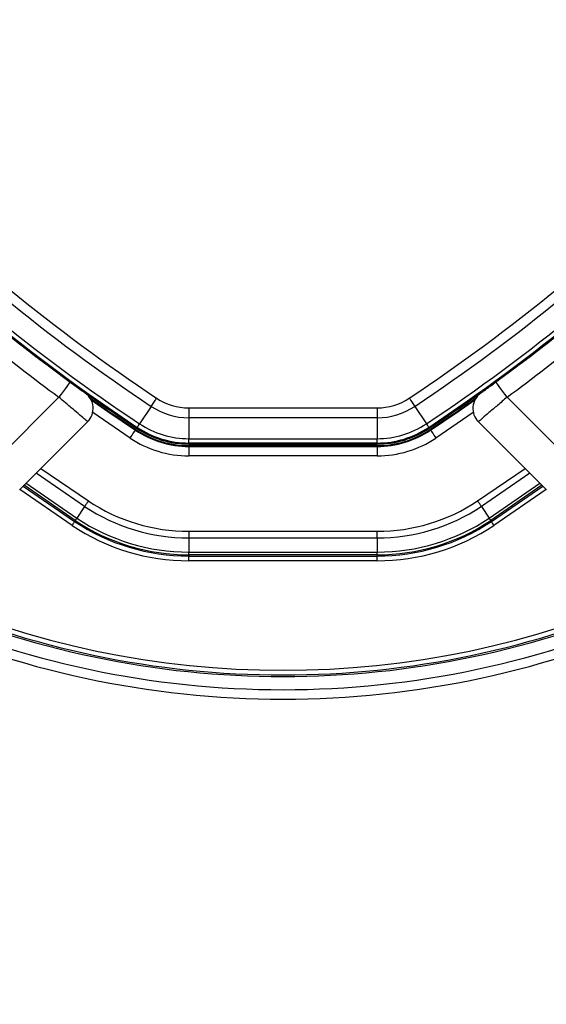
# Paper-space layout '2.5M DUO Surface Plate' of a CAD drawing. Header units: millimetres. Extents: x 20 to 18989, y 40 to 15016.
# Tile 71 of 109: x 6723 to 6835, y 14431 to 14640. Entities that reach past the tile are written whole.
import ezdxf

# ---------------------------------------------------------------- set-up
doc = ezdxf.new("R2010")
doc.units = ezdxf.units.MM
doc.layers.add('COMPONENT_GEOMETRY', color=7, linetype='Continuous')
doc.styles.add('SLDTEXTSTYLE1', font='TXT', dxfattribs={"width": 0.75})
doc.dimstyles.new('SLDDIMSTYLE0', dxfattribs={"dimtxt": 150, "dimasz": 6.604, "dimexe": 0, "dimexo": 0.0625, "dimgap": 37.5, "dimtad": 0, "dimtih": 1, "dimtoh": 1, "dimdec": 0, "dimlfac": 0.5, "dimrnd": 1e-09, "dimzin": 12, "dimdsep": 46, "dimtxsty": 'SLDTEXTSTYLE1', "dimsah": 1, "dimcen": 0.09, "dimadec": 0, "dimazin": 3, "dimtfac": 1, "dimtdec": 0, "dimtofl": 0, "dimtmove": 0, "dimatfit": 3, "dimfxl": 1, "dimfrac": 2, "dimtolj": 1, "dimtzin": 12, "dimarcsym": 0})

# ---------------------------------------------------------------- blocks, each defined once
blk = doc.blocks.new('_D_8')
at = {"layer": 'COMPONENT_GEOMETRY', "color": 7, "ltscale": 2}
for p, q in [((6776.75, 15015.64), (762.92, 15015.64)), ((769.27, 15015.64), (769.27, 12326.74)), ((769.27, 9399.71), (769.27, 12088.61)), ((4049.38, 9399.71), (762.92, 9399.71))]:
    blk.add_line(p, q, dxfattribs=at)
for points in [[(769.27, 15015.64), (768.25, 15009.04), (770.28, 15009.04)], [(769.27, 9399.71), (770.28, 9406.31), (768.25, 9406.31)]]:
    blk.add_solid(points, dxfattribs=at)
at = {"layer": 'COMPONENT_GEOMETRY', "color": 7, "ltscale": 2, "insert": (547.6, 12281.97), "char_height": 150, "attachment_point": 1, "style": 'SLDTEXTSTYLE1'}
blk.add_mtext('2808', dxfattribs=at)

psp = doc.layouts.new('2.5M DUO Surface Plate')

# ---------------------------------------------------------------- linework, layer by layer
at = {"color": 7, "linetype": 'Continuous', "lineweight": 25, "ltscale": 2}
for p, q in [((6730.92, 14565.29), (6734.1, 14562.92)), ((6824.47, 14562.92), (6827.66, 14565.29)), ((6717.72, 14545.69), (6731.74, 14559.7)), ((6826.84, 14559.7), (6840.85, 14545.69)), ((6751.33, 14557.74), (6748.87, 14554.04)), ((6759.31, 14557.41), (6799.26, 14557.41)), ((6807.25, 14557.74), (6809.71, 14554.04)), ((6737.84, 14554.49), (6723.38, 14540.03)), ((6799.26, 14555.33), (6759.31, 14555.33)), ((6759.31, 14555.33), (6759.31, 14550.88)), ((6799.26, 14555.33), (6799.26, 14550.88)), ((6835.2, 14540.03), (6820.74, 14554.49)), ((6748.06, 14552.82), (6747.96, 14552.68)), ((6748.36, 14553.28), (6748.24, 14553.09)), ((6810.22, 14553.28), (6810.34, 14553.09)), ((6810.52, 14552.82), (6810.62, 14552.68)), ((6759.31, 14550.88), (6799.26, 14550.88)), ((6799.26, 14549.97), (6759.31, 14549.97)), ((6759.31, 14549.97), (6759.31, 14549.75)), ((6759.31, 14549.75), (6799.26, 14549.75)), ((6799.26, 14549.97), (6799.26, 14549.75)), ((6759.31, 14549.42), (6799.26, 14549.42)), ((6759.31, 14549.42), (6759.31, 14549.24)), ((6759.31, 14549.24), (6799.26, 14549.24)), ((6759.31, 14549.24), (6759.31, 14547.24)), ((6799.26, 14549.42), (6799.26, 14549.24)), ((6799.26, 14549.24), (6799.26, 14547.24)), ((6799.26, 14547.24), (6759.31, 14547.24)), ((6823.5, 14533.31), (6834.41, 14540.82)), ((6737.2, 14536.51), (6735.54, 14534.01)), ((6821.38, 14536.51), (6823.04, 14534.01)), ((6735.22, 14533.52), (6735.08, 14533.31)), ((6823.36, 14533.52), (6823.5, 14533.31)), ((6759.31, 14531.24), (6799.26, 14531.24)), ((6799.26, 14529.82), (6759.31, 14529.82)), ((6759.31, 14529.82), (6759.31, 14526.82)), ((6799.26, 14529.82), (6799.26, 14526.82)), ((6759.31, 14526.82), (6799.26, 14526.82)), ((6799.26, 14526.24), (6759.31, 14526.24)), ((6759.31, 14526.24), (6759.31, 14525.99)), ((6759.31, 14525.99), (6799.26, 14525.99)), ((6799.26, 14524.99), (6759.31, 14524.99)), ((6799.26, 14526.24), (6799.26, 14525.99))]:
    psp.add_line(p, q, dxfattribs=at)
at = {"color": 8, "linetype": 'Continuous', "lineweight": 25, "ltscale": 2}
for p, q in [((6746.85, 14551.01), (6738.91, 14556.43)), ((6819.67, 14556.43), (6811.73, 14551.01)), ((6737.2, 14536.51), (6726.92, 14543.57)), ((6727.93, 14544.58), (6737.99, 14537.68)), ((6820.59, 14537.68), (6830.64, 14544.58)), ((6831.66, 14543.57), (6821.38, 14536.51)), ((6724.77, 14541.42), (6735.54, 14534.01)), ((6823.04, 14534.01), (6833.81, 14541.42)), ((6734.52, 14532.48), (6723.45, 14540.1)), ((6724.17, 14540.82), (6735.08, 14533.31)), ((6735.22, 14533.52), (6724.35, 14541)), ((6834.23, 14541), (6823.36, 14533.52)), ((6835.13, 14540.1), (6824.05, 14532.48))]:
    psp.add_line(p, q, dxfattribs=at)
at = {"color": 7, "linetype": 'Continuous', "lineweight": 25, "ltscale": 2, "flags": 128}
for points in [[(6734.1, 14562.92), (6734.06, 14562.86), (6733.92, 14562.68), (6733.7, 14562.38), (6733.41, 14561.98), (6733.05, 14561.49), (6732.64, 14560.93), (6732.2, 14560.33), (6731.74, 14559.7)], [(6826.84, 14559.7), (6826.38, 14560.33), (6825.94, 14560.93), (6825.53, 14561.49), (6825.17, 14561.98), (6824.87, 14562.38), (6824.65, 14562.68), (6824.52, 14562.86), (6824.47, 14562.92)], [(6738.39, 14559.45), (6742.28, 14556.74), (6748.06, 14552.82)], [(6738.59, 14559.1), (6742.13, 14556.63), (6747.96, 14552.68)], [(6751.33, 14557.74), (6751.45, 14557.92), (6751.58, 14558.12), (6751.72, 14558.33), (6751.86, 14558.54), (6752.01, 14558.77), (6752.17, 14559), (6752.32, 14559.24), (6752.48, 14559.48)], [(6806.09, 14559.48), (6806.25, 14559.24), (6806.41, 14559), (6806.57, 14558.77), (6806.72, 14558.54), (6806.86, 14558.33), (6807, 14558.12), (6807.13, 14557.92), (6807.25, 14557.74)], [(6810.52, 14552.82), (6816.3, 14556.74), (6820.18, 14559.45)], [(6810.62, 14552.68), (6816.45, 14556.63), (6819.98, 14559.1)], [(6759.31, 14557.41), (6759.31, 14557.13), (6759.31, 14556.84), (6759.31, 14556.56), (6759.31, 14556.29), (6759.31, 14556.03), (6759.31, 14555.78), (6759.31, 14555.55), (6759.31, 14555.33)], [(6799.26, 14557.41), (6799.26, 14557.13), (6799.26, 14556.84), (6799.26, 14556.56), (6799.26, 14556.29), (6799.26, 14556.03), (6799.26, 14555.78), (6799.26, 14555.55), (6799.26, 14555.33)], [(6748.36, 14553.28), (6748.37, 14553.3), (6748.4, 14553.34), (6748.44, 14553.4), (6748.5, 14553.49), (6748.57, 14553.59), (6748.66, 14553.72), (6748.76, 14553.87), (6748.87, 14554.04)], [(6809.71, 14554.04), (6809.82, 14553.87), (6809.92, 14553.72), (6810.01, 14553.59), (6810.08, 14553.49), (6810.14, 14553.4), (6810.18, 14553.34), (6810.21, 14553.3), (6810.22, 14553.28)], [(6746.85, 14551.01), (6747.06, 14551.33), (6747.27, 14551.64), (6747.46, 14551.93), (6747.63, 14552.18), (6747.76, 14552.39), (6747.87, 14552.54), (6747.93, 14552.64), (6747.96, 14552.68)], [(6810.62, 14552.68), (6810.64, 14552.64), (6810.71, 14552.54), (6810.81, 14552.39), (6810.95, 14552.18), (6811.12, 14551.93), (6811.31, 14551.64), (6811.51, 14551.33), (6811.73, 14551.01)], [(6759.31, 14549.97), (6759.31, 14549.99), (6759.31, 14550.04), (6759.31, 14550.11), (6759.31, 14550.22), (6759.31, 14550.35), (6759.31, 14550.5), (6759.31, 14550.68), (6759.31, 14550.88)], [(6799.26, 14549.97), (6799.26, 14549.99), (6799.26, 14550.04), (6799.26, 14550.11), (6799.26, 14550.22), (6799.26, 14550.35), (6799.26, 14550.5), (6799.26, 14550.68), (6799.26, 14550.88)], [(6737.99, 14537.68), (6737.88, 14537.52), (6737.77, 14537.36), (6737.66, 14537.2), (6737.56, 14537.05), (6737.46, 14536.9), (6737.37, 14536.76), (6737.28, 14536.63), (6737.2, 14536.51)], [(6821.38, 14536.51), (6821.3, 14536.63), (6821.21, 14536.76), (6821.12, 14536.9), (6821.02, 14537.05), (6820.91, 14537.2), (6820.81, 14537.36), (6820.7, 14537.52), (6820.59, 14537.68)], [(6734.52, 14532.48), (6734.63, 14532.64), (6734.73, 14532.79), (6734.83, 14532.94), (6734.91, 14533.06), (6734.98, 14533.16), (6735.03, 14533.24), (6735.06, 14533.29), (6735.08, 14533.31)], [(6735.22, 14533.52), (6735.22, 14533.53), (6735.24, 14533.56), (6735.27, 14533.6), (6735.31, 14533.66), (6735.35, 14533.73), (6735.41, 14533.81), (6735.47, 14533.9), (6735.54, 14534.01)], [(6823.36, 14533.52), (6823.35, 14533.53), (6823.34, 14533.56), (6823.31, 14533.6), (6823.27, 14533.66), (6823.23, 14533.73), (6823.17, 14533.81), (6823.11, 14533.9), (6823.04, 14534.01)], [(6824.05, 14532.48), (6823.95, 14532.64), (6823.85, 14532.79), (6823.75, 14532.94), (6823.67, 14533.06), (6823.6, 14533.16), (6823.55, 14533.24), (6823.51, 14533.29), (6823.5, 14533.31)], [(6759.31, 14531.24), (6759.31, 14531.04), (6759.31, 14530.85), (6759.31, 14530.66), (6759.31, 14530.47), (6759.31, 14530.3), (6759.31, 14530.13), (6759.31, 14529.97), (6759.31, 14529.82)], [(6799.26, 14529.82), (6799.26, 14529.97), (6799.26, 14530.13), (6799.26, 14530.3), (6799.26, 14530.47), (6799.26, 14530.66), (6799.26, 14530.85), (6799.26, 14531.04), (6799.26, 14531.24)], [(6759.31, 14526.24), (6759.31, 14526.25), (6759.31, 14526.29), (6759.31, 14526.34), (6759.31, 14526.4), (6759.31, 14526.48), (6759.31, 14526.58), (6759.31, 14526.7), (6759.31, 14526.82)], [(6799.26, 14526.24), (6799.26, 14526.25), (6799.26, 14526.29), (6799.26, 14526.34), (6799.26, 14526.4), (6799.26, 14526.48), (6799.26, 14526.58), (6799.26, 14526.7), (6799.26, 14526.82)], [(6759.31, 14524.99), (6759.31, 14525.18), (6759.31, 14525.36), (6759.31, 14525.53), (6759.31, 14525.68), (6759.31, 14525.81), (6759.31, 14525.9), (6759.31, 14525.96), (6759.31, 14525.99)], [(6799.26, 14524.99), (6799.26, 14525.18), (6799.26, 14525.36), (6799.26, 14525.53), (6799.26, 14525.68), (6799.26, 14525.81), (6799.26, 14525.9), (6799.26, 14525.96), (6799.26, 14525.99)]]:
    psp.add_lwpolyline(points, dxfattribs=at)
at = {"color": 7, "linetype": 'Continuous', "lineweight": 25, "ltscale": 4}
for centre, radius, start, end in [((6779.29, 14695.64), 320, 330.2372, 135), ((6779.29, 14695.64), 317, 329.9315, 135), ((6779.29, 14695.64), 200, 335.6403, 135), ((6779.29, 14695.64), 198, 335.8585, 135), ((6779.29, 14695.64), 195.21, 336.1709, 135), ((6969.78, 14886.14), 392.33, 213.6328, 236.3672), ((6588.79, 14886.14), 392.33, 303.6328, 326.3672), ((6969.78, 14886.14), 394.42, 213.6328, 236.3672), ((6588.79, 14886.14), 394.42, 303.6328, 326.3672), ((6969.78, 14886.14), 399.78, 213.6328, 236.3672), ((6969.78, 14886.14), 398.86, 213.6328, 236.3672), ((6588.79, 14886.14), 398.86, 303.6328, 326.3672), ((6588.79, 14886.14), 399.78, 303.6328, 326.3672), ((6969.78, 14886.14), 400, 226.3385, 236.3672), ((6588.79, 14886.14), 400, 303.6328, 313.6615), ((6970.89, 14885.31), 404, 227.9276, 233.7036), ((6587.69, 14885.31), 404, 306.2964, 312.0724), ((6969.78, 14886.14), 400, 229.1474, 236.3672), ((6588.79, 14886.14), 400, 303.6328, 310.8526), ((6735.01, 14557.32), 4, 315, 54.2779), ((6823.57, 14557.32), 4, 125.7221, 225), ((6759.31, 14569.75), 12.33, 236.3672, 270), ((6799.26, 14569.75), 12.33, 270, 303.6328), ((6759.31, 14569.75), 14.42, 236.3672, 270), ((6799.26, 14569.75), 14.42, 270, 303.6328), ((6759.31, 14569.75), 18.86, 236.3672, 270), ((6799.26, 14569.75), 18.86, 270, 303.6328), ((6759.31, 14569.75), 20.5, 236.3672, 270), ((6759.31, 14569.75), 20.33, 236.3672, 270), ((6759.31, 14569.75), 20, 236.3672, 270), ((6759.31, 14569.75), 19.78, 236.3672, 270), ((6799.26, 14569.75), 19.78, 270, 303.6328), ((6799.26, 14569.75), 20, 270, 303.6328), ((6799.26, 14569.75), 20.33, 270, 303.6328), ((6799.26, 14569.75), 20.5, 270, 303.6328), ((6759.31, 14569.75), 22.5, 236.3672, 270), ((6799.26, 14569.75), 22.5, 270, 303.6328), ((6759.31, 14569.75), 38.51, 236.3672, 270), ((6799.26, 14569.75), 38.51, 270, 303.6328), ((6759.31, 14569.75), 39.92, 236.3672, 270), ((6799.26, 14569.75), 39.92, 270, 303.6328), ((6759.31, 14569.75), 43.76, 236.3672, 270), ((6759.31, 14569.75), 43.51, 236.3672, 270), ((6759.31, 14569.75), 42.92, 236.3672, 270), ((6799.26, 14569.75), 42.92, 270, 303.6328), ((6799.26, 14569.75), 43.51, 270, 303.6328), ((6799.26, 14569.75), 43.76, 270, 303.6328), ((6759.31, 14569.75), 44.76, 236.3672, 270), ((6799.26, 14569.75), 44.76, 270, 303.6328), ((6779.29, 14695.64), 195.21, 246.1709, 293.8291), ((6779.29, 14695.64), 198, 245.8585, 294.1415), ((6779.29, 14695.64), 200, 245.6403, 294.3597)]:
    psp.add_arc(centre, radius, start, end, dxfattribs=at)
at = {"color": 8, "linetype": 'Continuous', "lineweight": 25, "ltscale": 4}
for radius, start, end in [(194.87, 336.2097, 135), (193.87, 336.3244, 135), (194.87, 246.2097, 293.7903), (193.87, 246.3244, 293.6756)]:
    psp.add_arc((6779.29, 14695.64), radius, start, end, dxfattribs=at)
at = {"color": 7, "linetype": 'Continuous', "lineweight": 25, "ltscale": 2}
for points, knots in [([(6734.1, 14562.92), (6734.36, 14562.74), (6734.97, 14562.29), (6735.88, 14561.62), (6736.69, 14561.04), (6737.24, 14560.64), (6737.31, 14560.59), (6737.35, 14560.57)], [0, 0, 0, 0, 0.148934, 0.363358, 0.575805, 0.787672, 1, 1, 1, 1]), ([(6821.23, 14560.57), (6821.24, 14560.58), (6821.28, 14560.6), (6821.66, 14560.87), (6822.39, 14561.4), (6823.37, 14562.12), (6824.11, 14562.65), (6824.47, 14562.92)], [0, 0, 0, 0, 0.133328, 0.348529, 0.565613, 0.783043, 1, 1, 1, 1]), ([(6737.84, 14554.49), (6737.77, 14554.55), (6737.64, 14554.66), (6736.61, 14555.54), (6735.09, 14556.83), (6733.36, 14558.3), (6732.21, 14559.29), (6731.74, 14559.7)], [0, 0, 0, 0, 0.212247, 0.424029, 0.636454, 0.850955, 1, 1, 1, 1]), ([(6826.84, 14559.7), (6826.15, 14559.11), (6824.77, 14557.92), (6822.92, 14556.35), (6821.54, 14555.17), (6820.83, 14554.57), (6820.76, 14554.51), (6820.74, 14554.49)], [0, 0, 0, 0, 0.217102, 0.434578, 0.651617, 0.866742, 1, 1, 1, 1])]:
    psp.add_open_spline(points, degree=3, knots=knots, dxfattribs=at)

# ---------------------------------------------------------------- dimensions: what is measured, and where the dimension line sits
at = {"layer": 'COMPONENT_GEOMETRY', "color": 7, "ltscale": 2}
dim = psp.add_linear_dim(base=(769.27, 9399.71), p1=(6779.29, 15015.64), p2=(4051.92, 9399.71), angle=90, dimstyle='SLDDIMSTYLE0', dxfattribs=at)
dim.commit()
dim.dimension.update_dxf_attribs({"geometry": '_D_8', "text_midpoint": (769.27, 12207.67), "dimtype": 160})

doc.saveas('drawing.dxf')
